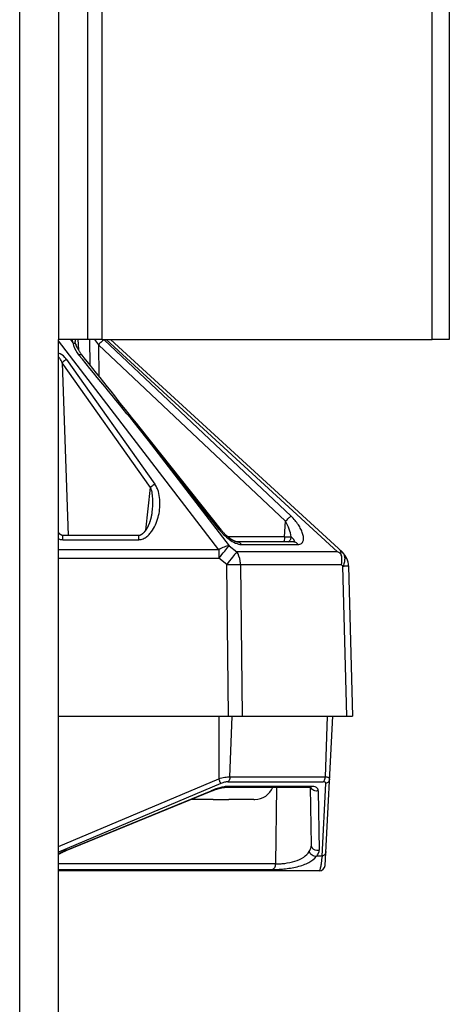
# Model space of a CAD drawing. Header units: millimetres. Extents: x 142 to 682, y 119 to 469.
# Tile 23 of 26: x 594.88 to 600.43, y 443.55 to 456.29. Entities that reach past the tile are written whole.
import ezdxf

# ---------------------------------------------------------------- set-up
doc = ezdxf.new("R2010")
doc.units = ezdxf.units.MM
doc.header["$LTSCALE"] = 46.255
doc.layers.add('00_COMPONENTS', color=7, linetype='CONTINUOUS')

msp = doc.modelspace()

# ---------------------------------------------------------------- linework, layer by layer
at = {"layer": '00_COMPONENTS'}
for p, q in [((595.9495, 452.1549), (595.9495, 469.0299)), ((600.213, 452.1549), (600.213, 469.0299)), ((594.8831, 418.0799), (594.8831, 468.6549)), ((595.3831, 468.6549), (595.3831, 452.1549)), ((595.7581, 468.6549), (595.7581, 452.1549)), ((600.4331, 468.6549), (600.4331, 452.1549)), ((595.3831, 418.0799), (595.3831, 452.1549)), ((595.9495, 452.1549), (595.3831, 452.1549)), ((597.4575, 449.4363), (595.3831, 452.1373)), ((595.539, 452.1549), (595.5705, 452.1139)), ((595.6342, 452.1549), (595.6415, 452.0215)), ((595.7919, 451.8236), (595.7881, 452.1549)), ((595.9015, 452.088), (595.9062, 451.6808)), ((598.318, 449.8046), (595.9015, 452.088)), ((595.9495, 452.1549), (600.213, 452.1549)), ((595.973, 452.1523), (598.3895, 449.8689)), ((598.9893, 449.4088), (596.0016, 452.1549)), ((596.0566, 452.1549), (599.0515, 449.4023)), ((600.4331, 452.1549), (600.213, 452.1549)), ((595.431, 451.8536), (595.5091, 449.6182)), ((596.5728, 450.2386), (595.431, 451.8536)), ((595.4882, 451.8973), (596.63, 450.2823)), ((596.4121, 451.018), (596.4185, 451.0188)), ((597.4597, 449.6972), (596.4121, 451.018)), ((596.4121, 451.018), (597.5875, 449.4876)), ((597.4884, 449.6886), (596.4385, 451.0124)), ((596.5119, 449.6904), (596.5728, 450.2386)), ((598.3038, 449.6037), (598.318, 449.8046)), ((595.441, 449.5655), (595.4409, 449.6182)), ((596.4219, 449.6182), (595.4409, 449.6182)), ((595.441, 449.5655), (596.4217, 449.5655)), ((596.4217, 449.5655), (596.4217, 449.6182)), ((598.3038, 449.6037), (597.5714, 449.6037)), ((598.4268, 449.5356), (597.6946, 449.5356)), ((597.4575, 449.4363), (595.3831, 449.4363)), ((597.4575, 449.4363), (597.4575, 449.3247)), ((597.5875, 449.4876), (597.6883, 449.4088)), ((598.9893, 449.4088), (597.6883, 449.4088)), ((597.7467, 449.5033), (598.4788, 449.5033)), ((595.3831, 449.3247), (597.4575, 449.3247)), ((597.5583, 449.2458), (597.4575, 449.3247)), ((597.5796, 447.2813), (597.5583, 449.2458)), ((597.735, 449.2458), (597.7563, 447.2813)), ((597.735, 449.2458), (599.0361, 449.2458)), ((599.059, 449.2247), (599.0361, 449.2458)), ((599.1099, 447.2813), (599.059, 449.2247)), ((599.1322, 449.2247), (599.1831, 447.2813)), ((595.3831, 447.2813), (599.1831, 447.2813)), ((597.4546, 447.2813), (597.4546, 446.4712)), ((597.5994, 446.494), (597.6286, 447.2813)), ((598.8571, 447.2813), (598.8279, 446.494)), ((598.8281, 445.3523), (598.9292, 447.2813)), ((595.3831, 445.5948), (597.4546, 446.4712)), ((598.8279, 446.494), (597.5994, 446.494)), ((597.4814, 446.4104), (595.3831, 445.5226)), ((597.5629, 446.3642), (598.6162, 446.3642)), ((597.5732, 446.4332), (598.8018, 446.4332)), ((598.643, 446.3745), (597.5902, 446.3745)), ((598.2021, 446.3642), (598.1899, 445.3707)), ((598.6522, 445.613), (598.6391, 446.3626)), ((598.7893, 445.4696), (598.8386, 446.4104)), ((595.4853, 445.5438), (597.3588, 446.3137)), ((595.4863, 445.5496), (597.3571, 446.3184)), ((597.3831, 446.2063), (597.0974, 446.2063)), ((597.3571, 446.3184), (597.3588, 446.3137)), ((597.3831, 446.2065), (597.3831, 446.2063)), ((597.5831, 446.2063), (597.5831, 446.2065)), ((597.909, 446.2063), (597.5831, 446.2063)), ((597.9206, 446.2065), (597.9206, 446.2063)), ((598.7406, 446.3184), (598.754, 445.5496)), ((595.4863, 445.5496), (595.488, 445.5449)), ((598.7893, 445.4696), (598.7177, 445.4696)), ((598.1899, 445.3707), (595.3831, 445.3707)), ((595.3831, 445.2979), (598.1451, 445.2979)), ((598.7532, 445.2813), (595.3831, 445.2813))]:
    msp.add_line(p, q, dxfattribs=at)
for points in [[(595.6112, 452.0836), (595.6105, 452.0855), (595.609, 452.0894), (595.6076, 452.0931), (595.6063, 452.0967), (595.6052, 452.1), (595.6042, 452.1032), (595.6034, 452.1061), (595.6026, 452.1088), (595.6019, 452.1114), (595.6014, 452.1137), (595.6009, 452.1159), (595.6005, 452.1179), (595.6001, 452.1198), (595.5998, 452.1215), (595.5996, 452.123), (595.5994, 452.1244), (595.5993, 452.1257), (595.5992, 452.1268), (595.5991, 452.1277), (595.5991, 452.1283)], [(595.6858, 451.956), (595.6827, 451.9598), (595.6776, 451.9664), (595.6726, 451.9732), (595.6677, 451.98), (595.663, 451.9869), (595.6583, 451.9939), (595.6538, 452.0009), (595.6495, 452.0079), (595.6453, 452.0148), (595.6413, 452.0217), (595.6375, 452.0285), (595.6339, 452.0352), (595.6305, 452.0417), (595.6272, 452.0481), (595.6242, 452.0543), (595.6214, 452.0603), (595.6188, 452.066), (595.6164, 452.0714), (595.6142, 452.0765), (595.6122, 452.0813), (595.6112, 452.0836)], [(596.5914, 449.9221), (596.5909, 449.9175), (596.5903, 449.9121), (596.5896, 449.9069), (596.5888, 449.9017), (596.5881, 449.8967), (596.5873, 449.8919), (596.5865, 449.8872), (596.5857, 449.8826), (596.5849, 449.8781), (596.5841, 449.8737), (596.5832, 449.8695), (596.5824, 449.8654), (596.5815, 449.8613), (596.5807, 449.8573), (596.5798, 449.8534), (596.5789, 449.8496), (596.578, 449.8458), (596.577, 449.8421), (596.5761, 449.8385), (596.5752, 449.8349), (596.5743, 449.8314), (596.5733, 449.828), (596.5724, 449.8247), (596.5714, 449.8214), (596.5705, 449.8182), (596.5696, 449.8151), (596.5686, 449.812), (596.5677, 449.809), (596.5668, 449.8061), (596.5658, 449.8031), (596.5648, 449.8003), (596.5639, 449.7974), (596.5629, 449.7946), (596.562, 449.7918), (596.561, 449.7891), (596.56, 449.7864), (596.5591, 449.7838), (596.5581, 449.7812), (596.5571, 449.7787), (596.5562, 449.7762), (596.5552, 449.7737), (596.5542, 449.7713), (596.5533, 449.7689), (596.5523, 449.7666), (596.5514, 449.7643), (596.5504, 449.7621), (596.5495, 449.7598), (596.5486, 449.7577), (596.5476, 449.7555), (596.5467, 449.7534), (596.5457, 449.7513), (596.5448, 449.7493), (596.5439, 449.7472), (596.5429, 449.7452), (596.542, 449.7433), (596.5411, 449.7413), (596.5401, 449.7394), (596.5392, 449.7375), (596.5383, 449.7356), (596.5374, 449.7338), (596.5364, 449.732), (596.5355, 449.7302), (596.5346, 449.7284), (596.5337, 449.7267), (596.5328, 449.7249), (596.5318, 449.7232), (596.5309, 449.7215), (596.53, 449.7199), (596.5291, 449.7183), (596.5282, 449.7166), (596.5273, 449.715), (596.5264, 449.7135), (596.5255, 449.7119), (596.5246, 449.7104), (596.5237, 449.7088), (596.5228, 449.7073), (596.5219, 449.7059), (596.521, 449.7044), (596.5201, 449.703), (596.5192, 449.7015), (596.5183, 449.7001), (596.5175, 449.6987), (596.5166, 449.6974), (596.5157, 449.696), (596.5148, 449.6947), (596.5139, 449.6933), (596.5131, 449.692), (596.5122, 449.6907), (596.5113, 449.6894), (596.5104, 449.6882), (596.5096, 449.6869), (596.5087, 449.6857), (596.5078, 449.6845), (596.507, 449.6833), (596.5061, 449.6821), (596.5052, 449.6809), (596.5044, 449.6798), (596.5035, 449.6786), (596.5027, 449.6775), (596.5018, 449.6764), (596.501, 449.6753), (596.5002, 449.6742), (596.4993, 449.6731), (596.4985, 449.6721), (596.4976, 449.6711), (596.4968, 449.67), (596.496, 449.669), (596.4952, 449.668), (596.4943, 449.667), (596.4935, 449.6661), (596.4927, 449.6651), (596.4919, 449.6641), (596.4911, 449.6632), (596.4903, 449.6623), (596.4895, 449.6614), (596.4886, 449.6605), (596.4878, 449.6596), (596.487, 449.6587), (596.4862, 449.6578), (596.4854, 449.657), (596.4846, 449.6561), (596.4838, 449.6553), (596.483, 449.6544), (596.4822, 449.6536), (596.4814, 449.6528), (596.4807, 449.652), (596.4799, 449.6512), (596.4791, 449.6504), (596.4783, 449.6497), (596.4775, 449.6489), (596.4767, 449.6481), (596.4759, 449.6474), (596.4751, 449.6467), (596.4744, 449.646), (596.4736, 449.6452), (596.4728, 449.6446), (596.472, 449.6439), (596.4713, 449.6432), (596.4705, 449.6425), (596.4698, 449.6419), (596.469, 449.6412), (596.4683, 449.6406), (596.4675, 449.64), (596.4668, 449.6394), (596.466, 449.6388), (596.4653, 449.6382), (596.4646, 449.6376), (596.4638, 449.637), (596.4631, 449.6365), (596.4624, 449.6359), (596.4616, 449.6354), (596.4609, 449.6348), (596.4602, 449.6343), (596.4595, 449.6338), (596.4587, 449.6332), (596.458, 449.6327), (596.4573, 449.6322), (596.4566, 449.6318), (596.4558, 449.6313), (596.4551, 449.6308), (596.4544, 449.6303), (596.4537, 449.6299), (596.453, 449.6294), (596.4523, 449.629), (596.4515, 449.6285), (596.4508, 449.6281), (596.4501, 449.6277), (596.4494, 449.6273), (596.4487, 449.6269), (596.448, 449.6265), (596.4472, 449.6261), (596.4465, 449.6257), (596.4458, 449.6253), (596.4451, 449.6249), (596.4444, 449.6246), (596.4437, 449.6242), (596.443, 449.6239), (596.4423, 449.6236), (596.4416, 449.6232), (596.4409, 449.6229), (596.4402, 449.6226), (596.4395, 449.6223), (596.4388, 449.6221), (596.4381, 449.6218), (596.4374, 449.6215), (596.4368, 449.6213), (596.4361, 449.621), (596.4354, 449.6208), (596.4347, 449.6206), (596.4341, 449.6204), (596.4334, 449.6201), (596.4327, 449.6199), (596.432, 449.6198), (596.4314, 449.6196), (596.4307, 449.6194), (596.4301, 449.6193), (596.4294, 449.6191), (596.4288, 449.619), (596.4281, 449.6189)], [(595.4409, 449.6182), (595.4404, 449.6182), (595.4398, 449.6183), (595.4392, 449.6183), (595.4386, 449.6183), (595.438, 449.6184), (595.4374, 449.6184), (595.4368, 449.6185), (595.4362, 449.6186), (595.4356, 449.6187), (595.435, 449.6188), (595.4344, 449.6189), (595.4338, 449.6191), (595.4332, 449.6192), (595.4326, 449.6194), (595.432, 449.6195), (595.4314, 449.6197), (595.4308, 449.6199), (595.4302, 449.6201), (595.4296, 449.6203), (595.429, 449.6205), (595.4284, 449.6207), (595.4277, 449.621), (595.4271, 449.6212), (595.4265, 449.6215), (595.4259, 449.6217), (595.4252, 449.622), (595.4246, 449.6223), (595.424, 449.6226), (595.4234, 449.6229), (595.4227, 449.6232), (595.4221, 449.6235), (595.4214, 449.6238), (595.4208, 449.6241), (595.4202, 449.6245), (595.4195, 449.6248), (595.4189, 449.6252), (595.4182, 449.6256), (595.4176, 449.626), (595.4169, 449.6263), (595.4163, 449.6267), (595.4156, 449.6271), (595.415, 449.6276), (595.4143, 449.628), (595.4137, 449.6284), (595.413, 449.6288), (595.4124, 449.6293), (595.4118, 449.6297), (595.4111, 449.6302), (595.4105, 449.6307), (595.4098, 449.6311), (595.4092, 449.6316), (595.4085, 449.6321), (595.4079, 449.6326), (595.4072, 449.6331), (595.4066, 449.6336), (595.4059, 449.6341), (595.4053, 449.6347), (595.4046, 449.6352), (595.404, 449.6358), (595.4033, 449.6363), (595.4027, 449.6369), (595.402, 449.6375), (595.4013, 449.638), (595.4007, 449.6386), (595.4, 449.6392), (595.3994, 449.6398), (595.3987, 449.6405), (595.398, 449.6411), (595.3974, 449.6417), (595.3967, 449.6424), (595.396, 449.643), (595.3954, 449.6437), (595.3947, 449.6444), (595.394, 449.6451), (595.3933, 449.6458), (595.3926, 449.6465), (595.3919, 449.6472), (595.3912, 449.6479), (595.3905, 449.6487), (595.3898, 449.6495), (595.3891, 449.6503), (595.3884, 449.6511), (595.3877, 449.6519), (595.387, 449.6527), (595.3863, 449.6535), (595.3855, 449.6544), (595.3848, 449.6552), (595.3841, 449.6561), (595.3834, 449.657), (595.3831, 449.6573)], [(597.6946, 449.5356), (597.6945, 449.5356), (597.6942, 449.5356), (597.6939, 449.5356), (597.6935, 449.5356), (597.693, 449.5356), (597.6925, 449.5357), (597.6919, 449.5358), (597.6912, 449.5358), (597.6905, 449.536), (597.6896, 449.5361), (597.6888, 449.5362), (597.6878, 449.5364), (597.6868, 449.5366), (597.6857, 449.5369), (597.6845, 449.5372), (597.6832, 449.5375), (597.6819, 449.5378), (597.6805, 449.5382), (597.679, 449.5387), (597.6775, 449.5391), (597.6759, 449.5397), (597.6742, 449.5402), (597.6724, 449.5408), (597.6706, 449.5415), (597.6687, 449.5422), (597.6668, 449.543), (597.6648, 449.5438), (597.6627, 449.5447), (597.6605, 449.5456), (597.6583, 449.5466), (597.6561, 449.5476), (597.6537, 449.5487), (597.6513, 449.5499), (597.6489, 449.5511), (597.6464, 449.5524), (597.6438, 449.5538), (597.6412, 449.5552), (597.6385, 449.5567), (597.6357, 449.5582), (597.6329, 449.5598), (597.63, 449.5615), (597.6271, 449.5633), (597.6241, 449.5652), (597.621, 449.5671), (597.6179, 449.5691), (597.6147, 449.5712), (597.6114, 449.5734), (597.608, 449.5757), (597.6046, 449.5781), (597.6011, 449.5806), (597.5976, 449.5831), (597.5939, 449.5858), (597.5902, 449.5886), (597.5864, 449.5916), (597.5825, 449.5946), (597.5786, 449.5978), (597.5745, 449.6011), (597.5703, 449.6046), (597.5661, 449.6082), (597.5617, 449.612), (597.5573, 449.6159), (597.5527, 449.6201), (597.548, 449.6244), (597.5432, 449.629), (597.5382, 449.6338), (597.533, 449.6389), (597.5279, 449.644), (597.5228, 449.6493), (597.5177, 449.6547), (597.5126, 449.6602), (597.5076, 449.6658), (597.5027, 449.6714), (597.4978, 449.6771), (597.4931, 449.6829), (597.4884, 449.6886)], [(596.4281, 449.6189), (596.4275, 449.6187), (596.4268, 449.6186), (596.4262, 449.6185), (596.4255, 449.6185), (596.4249, 449.6184), (596.4243, 449.6183), (596.4237, 449.6183), (596.4231, 449.6183), (596.4225, 449.6182), (596.4219, 449.6182)], [(597.3588, 446.3137), (597.3612, 446.3147), (597.3677, 446.3173), (597.3743, 446.3199), (597.3808, 446.3224), (597.3872, 446.3248), (597.3936, 446.3272), (597.4, 446.3295), (597.4062, 446.3317), (597.4124, 446.3338), (597.4186, 446.3359), (597.4247, 446.3378), (597.4307, 446.3397), (597.4366, 446.3415), (597.4425, 446.3433), (597.4482, 446.3449), (597.4539, 446.3465), (597.4595, 446.348), (597.465, 446.3495), (597.4705, 446.3508), (597.4758, 446.3521), (597.481, 446.3534), (597.4861, 446.3545), (597.4912, 446.3556), (597.4961, 446.3566), (597.5009, 446.3575), (597.5057, 446.3584), (597.5103, 446.3592), (597.5148, 446.3599), (597.5192, 446.3606), (597.5235, 446.3612), (597.5276, 446.3617), (597.5317, 446.3622), (597.5356, 446.3627), (597.5395, 446.363), (597.5432, 446.3633), (597.5468, 446.3636), (597.5503, 446.3638), (597.5536, 446.364), (597.5569, 446.3641), (597.56, 446.3642), (597.5629, 446.3642)], [(598.6162, 446.3642), (598.6167, 446.3642), (598.6196, 446.3642), (598.6224, 446.3641), (598.625, 446.364), (598.6275, 446.3639), (598.6298, 446.3637), (598.632, 446.3635), (598.6341, 446.3633), (598.636, 446.3631), (598.6378, 446.3628), (598.6395, 446.3625), (598.6411, 446.3623), (598.6425, 446.362), (598.6438, 446.3617), (598.645, 446.3614), (598.6461, 446.3612), (598.647, 446.3609), (598.6479, 446.3606), (598.6486, 446.3604), (598.6492, 446.3602), (598.6497, 446.36), (598.6501, 446.3598), (598.6503, 446.3597)], [(595.3831, 445.4946), (595.3886, 445.4976), (595.395, 445.501), (595.4014, 445.5044), (595.4078, 445.5078), (595.4143, 445.5111), (595.4207, 445.5143), (595.4272, 445.5175), (595.4336, 445.5207), (595.4401, 445.5237), (595.4466, 445.5268), (595.4531, 445.5298), (595.4595, 445.5327), (595.466, 445.5356), (595.4724, 445.5384), (595.4789, 445.5411), (595.4853, 445.5438)]]:
    msp.add_lwpolyline(points, dxfattribs=at)
for centre, radius, start, end in [((595.4317, 451.5785), 0.7888, 46.67637, 46.94791), ((497.1709, 370.6544), 127.6995, 38.999883, 39.544334), ((434.1229, 322.3069), 207.1508, 38.412075, 38.745917), ((596.4277, 451.0038), 0.0138, 38.41766, 38.99352), ((598.4268, 449.4849), 0.0507, 90.06089, 96.15721), ((598.6121, 448.5997), 0.8927, 62.7293, 65.00144), ((598.8823, 449.2182), 0.25, 1.5, 47.41334), ((597.9206, 446.4563), 0.25, 270, 338.3903), ((597.4831, 462.5865), 16.3803, 269.67853, 270.32147), ((597.909, 446.4695), 0.2633, 269.99928, 272.51106), ((595.9051, 444.5322), 1.1002, 112.37521, 118.32417), ((598.7532, 445.3563), 0.075, 270, 357)]:
    msp.add_arc(centre, radius, start, end, dxfattribs=at)
for points, knots in [([(595.5569, 452.1549), (595.5578, 452.1515), (595.5616, 452.1376), (595.5664, 452.124), (595.5705, 452.1139)], [0, 0, 0, 0, 0.2412166, 1, 1, 1, 1]), ([(595.5705, 452.1139), (595.5728, 452.1014), (595.5868, 452.0451), (595.6152, 451.9922), (595.644, 451.9574)], [0, 0, 0, 0, 0.2203244, 1, 1, 1, 1]), ([(595.5705, 452.1139), (595.5794, 452.1119), (595.5962, 452.1054), (595.6081, 452.0913), (595.6112, 452.0836)], [0, 0, 0, 0, 0.5249785, 1, 1, 1, 1]), ([(595.5993, 452.1549), (595.5991, 452.1527), (595.5985, 452.1439), (595.5987, 452.135), (595.5991, 452.1283)], [0, 0, 0, 0, 0.2435077, 1, 1, 1, 1]), ([(595.973, 452.1523), (595.9679, 452.1492), (595.9566, 452.141), (595.9322, 452.1201), (595.9138, 452.1015), (595.9015, 452.088)], [0, 0, 0, 0, 0.1856456, 0.4325119, 1, 1, 1, 1]), ([(595.4882, 451.8973), (595.4818, 451.9064), (595.4544, 451.9417), (595.4161, 451.9722), (595.3831, 451.9805)], [0, 0, 0, 0, 0.2457243, 1, 1, 1, 1]), ([(595.431, 451.8536), (595.4254, 451.8678), (595.4158, 451.8888), (595.3993, 451.9148), (595.389, 451.9265), (595.3831, 451.9315)], [0, 0, 0, 0, 0.4976881, 0.7479973, 1, 1, 1, 1]), ([(595.644, 451.9574), (595.646, 451.9581), (595.6531, 451.9604), (595.6604, 451.962), (595.6658, 451.9623)], [0, 0, 0, 0, 0.278067, 1, 1, 1, 1]), ([(595.6658, 451.9623), (595.6698, 451.9626), (595.6771, 451.9623), (595.6838, 451.9585), (595.6858, 451.956)], [0, 0, 0, 0, 0.5499188, 1, 1, 1, 1]), ([(595.4882, 451.8973), (595.4826, 451.8943), (595.4621, 451.8818), (595.4432, 451.8664), (595.431, 451.8536)], [0, 0, 0, 0, 0.2651035, 1, 1, 1, 1]), ([(596.4185, 451.0188), (596.4225, 451.019), (596.4298, 451.0188), (596.4364, 451.0149), (596.4384, 451.0125)], [0, 0, 0, 0, 0.5619637, 1, 1, 1, 1]), ([(596.4217, 449.5655), (596.4409, 449.5655), (596.4791, 449.5743), (596.5273, 449.6044), (596.5668, 449.643), (596.6097, 449.7003), (596.6495, 449.7793), (596.6801, 449.8794), (596.6956, 449.9822), (596.6958, 450.0858), (596.6812, 450.1715), (596.6573, 450.237), (596.6403, 450.2679), (596.63, 450.2823)], [0, 0, 0, 0, 0.06811, 0.1344903, 0.1991712, 0.2626496, 0.3872087, 0.5100835, 0.632068, 0.7537366, 0.8757813, 0.9374646, 1, 1, 1, 1]), ([(596.63, 450.2823), (596.6247, 450.2794), (596.6041, 450.267), (596.5851, 450.2516), (596.5728, 450.2386)], [0, 0, 0, 0, 0.2533651, 1, 1, 1, 1]), ([(596.5728, 450.2386), (596.5819, 450.2136), (596.593, 450.1611), (596.6013, 450.0551), (596.5973, 449.975), (596.5915, 449.9221)], [0, 0, 0, 0, 0.2498767, 0.4998524, 1, 1, 1, 1]), ([(598.318, 449.8046), (598.3303, 449.8181), (598.3486, 449.8366), (598.373, 449.8575), (598.3843, 449.8657), (598.3895, 449.8689)], [0, 0, 0, 0, 0.5674817, 0.8099557, 1, 1, 1, 1]), ([(598.3917, 449.6008), (598.3856, 449.6355), (598.3663, 449.7057), (598.3367, 449.7724), (598.318, 449.8046)], [0, 0, 0, 0, 0.4862349, 1, 1, 1, 1]), ([(598.4788, 449.5033), (598.4871, 449.5033), (598.5029, 449.5051), (598.5235, 449.515), (598.538, 449.5305), (598.5466, 449.5497), (598.5503, 449.5715), (598.5498, 449.6044), (598.5394, 449.6489), (598.5163, 449.7037), (598.4831, 449.7601), (598.4408, 449.8164), (598.4076, 449.8518), (598.3895, 449.8689)], [0, 0, 0, 0, 0.0550985, 0.102656, 0.1468784, 0.1917246, 0.2395472, 0.2913004, 0.4068859, 0.5375929, 0.6813464, 0.836212, 1, 1, 1, 1]), ([(597.4597, 449.6972), (597.465, 449.698), (597.4744, 449.6989), (597.4836, 449.6946), (597.4861, 449.6915)], [0, 0, 0, 0, 0.5724486, 1, 1, 1, 1]), ([(597.4597, 449.6972), (597.4784, 449.6736), (597.5197, 449.6279), (597.5897, 449.5678), (597.6549, 449.5275), (597.7084, 449.5076), (597.7345, 449.5033), (597.7467, 449.5033)], [0, 0, 0, 0, 0.2545285, 0.5189615, 0.778542, 0.8970227, 1, 1, 1, 1]), ([(595.3831, 449.5785), (595.3876, 449.5765), (595.406, 449.5691), (595.426, 449.5655), (595.441, 449.5655)], [0, 0, 0, 0, 0.2481472, 1, 1, 1, 1]), ([(597.7466, 449.5033), (597.741, 449.512), (597.7266, 449.5281), (597.7054, 449.5356), (597.6946, 449.5355)], [0, 0, 0, 0, 0.4894769, 1, 1, 1, 1]), ([(598.3005, 449.5592), (598.2998, 449.5545), (598.2982, 449.5464), (598.2957, 449.5385), (598.294, 449.5355)], [0, 0, 0, 0, 0.5874889, 1, 1, 1, 1]), ([(598.3038, 449.6037), (598.3037, 449.5997), (598.3034, 449.5848), (598.3022, 449.57), (598.3005, 449.5592)], [0, 0, 0, 0, 0.2685517, 1, 1, 1, 1]), ([(598.3038, 449.6037), (598.3129, 449.6033), (598.3422, 449.6022), (598.3715, 449.6011), (598.3917, 449.6008)], [0, 0, 0, 0, 0.3109372, 1, 1, 1, 1]), ([(598.3469, 449.5355), (598.3596, 449.5406), (598.3821, 449.5596), (598.3908, 449.5871), (598.3917, 449.6008)], [0, 0, 0, 0, 0.4984924, 1, 1, 1, 1]), ([(598.4288, 449.5377), (598.4306, 449.5392), (598.4333, 449.5439), (598.4319, 449.5518), (598.4283, 449.5594), (598.423, 449.5674), (598.4164, 449.5756), (598.4061, 449.587), (598.3976, 449.5953), (598.3917, 449.6008)], [0, 0, 0, 0, 0.0921086, 0.1842942, 0.2919775, 0.4143683, 0.5487031, 0.6924562, 1, 1, 1, 1]), ([(598.4251, 449.5356), (598.4255, 449.5357), (598.4268, 449.5363), (598.428, 449.5371), (598.4288, 449.5377)], [0, 0, 0, 0, 0.2727405, 1, 1, 1, 1]), ([(598.4788, 449.5033), (598.4731, 449.512), (598.4588, 449.5281), (598.4375, 449.5356), (598.4268, 449.5355)], [0, 0, 0, 0, 0.4894865, 1, 1, 1, 1]), ([(597.4575, 449.3247), (597.4821, 449.3561), (597.5252, 449.4106), (597.5686, 449.4648), (597.5875, 449.4876)], [0, 0, 0, 0, 0.5737304, 1, 1, 1, 1]), ([(597.5875, 449.4876), (597.5666, 449.4848), (597.5213, 449.4708), (597.4796, 449.4494), (597.4575, 449.4363)], [0, 0, 0, 0, 0.4514246, 1, 1, 1, 1]), ([(597.6883, 449.4088), (597.6694, 449.3859), (597.6259, 449.3317), (597.5829, 449.2772), (597.5583, 449.2458)], [0, 0, 0, 0, 0.4262662, 1, 1, 1, 1]), ([(597.735, 449.2458), (597.7347, 449.2607), (597.7301, 449.3174), (597.7112, 449.3736), (597.6883, 449.4088)], [0, 0, 0, 0, 0.2619474, 1, 1, 1, 1]), ([(599.0323, 449.3881), (599.0314, 449.3885), (599.0276, 449.39), (599.0239, 449.3917), (599.0211, 449.3932)], [0, 0, 0, 0, 0.2403388, 1, 1, 1, 1]), ([(599.0211, 449.3932), (599.0229, 449.3898), (599.0301, 449.3761), (599.0362, 449.3617), (599.0401, 449.3506)], [0, 0, 0, 0, 0.2450409, 1, 1, 1, 1]), ([(599.0323, 449.3881), (599.0333, 449.392), (599.0357, 449.4035), (599.0344, 449.4179), (599.0285, 449.4234)], [0, 0, 0, 0, 0.3325626, 1, 1, 1, 1]), ([(599.0401, 449.3506), (599.0396, 449.3539), (599.0377, 449.3665), (599.035, 449.379), (599.0323, 449.3881)], [0, 0, 0, 0, 0.2586549, 1, 1, 1, 1]), ([(599.0515, 449.4023), (599.061, 449.3936), (599.0767, 449.3701), (599.0846, 449.326), (599.0787, 449.2759), (599.0668, 449.242), (599.059, 449.2247)], [0, 0, 0, 0, 0.2045785, 0.4331803, 0.6982685, 1, 1, 1, 1]), ([(599.0401, 449.3506), (599.0412, 449.3423), (599.0443, 449.3074), (599.0411, 449.272), (599.0361, 449.2458)], [0, 0, 0, 0, 0.2394616, 1, 1, 1, 1]), ([(597.5583, 449.2458), (597.5745, 449.246), (597.6334, 449.2465), (597.6924, 449.2465), (597.735, 449.2458)], [0, 0, 0, 0, 0.275885, 1, 1, 1, 1]), ([(599.059, 449.2247), (599.0645, 449.2248), (599.0749, 449.225), (599.0894, 449.2251), (599.102, 449.2252), (599.1125, 449.2253), (599.1207, 449.2253), (599.1262, 449.2252), (599.1293, 449.2251), (599.1309, 449.225), (599.1316, 449.2249), (599.1322, 449.2248), (599.1322, 449.2247)], [0, 0, 0, 0, 0.2248353, 0.4242735, 0.5964025, 0.7395662, 0.8523927, 0.9338063, 0.9624855, 0.983059, 0.9955079, 1, 1, 1, 1]), ([(597.5994, 446.494), (597.5769, 446.494), (597.528, 446.4885), (597.4802, 446.478), (597.4546, 446.4712)], [0, 0, 0, 0, 0.4590154, 1, 1, 1, 1]), ([(597.4814, 446.4104), (597.4776, 446.4182), (597.4686, 446.4385), (597.4598, 446.4588), (597.4546, 446.4712)], [0, 0, 0, 0, 0.3922882, 1, 1, 1, 1]), ([(597.5994, 446.494), (597.5992, 446.4878), (597.5965, 446.4657), (597.5858, 446.4435), (597.5732, 446.4332)], [0, 0, 0, 0, 0.2733203, 1, 1, 1, 1]), ([(598.8279, 446.494), (598.8277, 446.4878), (598.825, 446.4657), (598.8143, 446.4435), (598.8018, 446.4332)], [0, 0, 0, 0, 0.2733203, 1, 1, 1, 1]), ([(598.8867, 446.4712), (598.8868, 446.4729), (598.8864, 446.4764), (598.8835, 446.4811), (598.8786, 446.4851), (598.8687, 446.4898), (598.8515, 446.4933), (598.8365, 446.494), (598.8279, 446.494)], [0, 0, 0, 0, 0.0738147, 0.1498286, 0.2378931, 0.3446306, 0.6254337, 1, 1, 1, 1]), ([(598.8867, 446.4712), (598.886, 446.458), (598.8755, 446.4309), (598.8517, 446.4149), (598.8386, 446.4104)], [0, 0, 0, 0, 0.4893911, 1, 1, 1, 1]), ([(597.5902, 446.3745), (597.573, 446.3745), (597.5361, 446.3713), (597.4573, 446.3554), (597.3973, 446.3349), (597.3571, 446.3184)], [0, 0, 0, 0, 0.2141768, 0.4594357, 1, 1, 1, 1]), ([(597.5732, 446.4332), (597.5588, 446.4332), (597.5272, 446.4275), (597.4972, 446.4171), (597.4814, 446.4104)], [0, 0, 0, 0, 0.4559022, 1, 1, 1, 1]), ([(597.5902, 446.3745), (597.5866, 446.3715), (597.5782, 446.3662), (597.5684, 446.3642), (597.5634, 446.3642)], [0, 0, 0, 0, 0.48834, 1, 1, 1, 1]), ([(598.643, 446.3745), (598.6394, 446.3715), (598.631, 446.3662), (598.6212, 446.3642), (598.6162, 446.3642)], [0, 0, 0, 0, 0.4883353, 1, 1, 1, 1]), ([(598.7406, 446.3184), (598.7316, 446.3152), (598.7115, 446.3119), (598.6812, 446.3182), (598.6558, 446.3358), (598.6453, 446.3532), (598.6422, 446.362)], [0, 0, 0, 0, 0.2393683, 0.5029811, 0.7642808, 1, 1, 1, 1]), ([(598.7406, 446.3184), (598.7404, 446.3264), (598.7363, 446.3435), (598.7144, 446.3621), (598.6823, 446.3729), (598.6571, 446.3745), (598.643, 446.3745)], [0, 0, 0, 0, 0.1924584, 0.3991256, 0.6603762, 1, 1, 1, 1]), ([(598.8386, 446.4104), (598.8388, 446.4136), (598.8376, 446.4204), (598.8295, 446.4283), (598.817, 446.4324), (598.8072, 446.4332), (598.8018, 446.4332)], [0, 0, 0, 0, 0.1978501, 0.4024613, 0.6624305, 1, 1, 1, 1]), ([(598.6241, 445.533), (598.6325, 445.5464), (598.6458, 445.5717), (598.6524, 445.6002), (598.6522, 445.613)], [0, 0, 0, 0, 0.5519435, 1, 1, 1, 1]), ([(598.754, 445.5496), (598.7435, 445.5458), (598.7193, 445.5426), (598.684, 445.5538), (598.6585, 445.5799), (598.6524, 445.6026), (598.6522, 445.613)], [0, 0, 0, 0, 0.2421982, 0.5131403, 0.7747937, 1, 1, 1, 1]), ([(598.1451, 445.2979), (598.1684, 445.2979), (598.2191, 445.2995), (598.3277, 445.3076), (598.4402, 445.3249), (598.5472, 445.3573), (598.6345, 445.3959), (598.6908, 445.437), (598.7177, 445.4696)], [0, 0, 0, 0, 0.1143565, 0.2477711, 0.5331293, 0.6690167, 0.793182, 1, 1, 1, 1]), ([(598.1899, 445.3707), (598.2079, 445.3707), (598.2469, 445.3721), (598.3309, 445.3798), (598.4374, 445.4001), (598.5498, 445.4494), (598.606, 445.504), (598.6241, 445.533)], [0, 0, 0, 0, 0.1126976, 0.243663, 0.5262085, 0.7860767, 1, 1, 1, 1]), ([(598.7177, 445.4696), (598.6983, 445.4664), (598.6558, 445.4788), (598.6294, 445.5134), (598.6241, 445.533)], [0, 0, 0, 0, 0.4919534, 1, 1, 1, 1]), ([(598.7177, 445.4696), (598.7282, 445.4827), (598.7451, 445.5072), (598.7542, 445.5367), (598.754, 445.5496)], [0, 0, 0, 0, 0.5650501, 1, 1, 1, 1]), ([(598.7893, 445.4696), (598.7861, 445.4417), (598.7813, 445.4029), (598.7742, 445.3555), (598.7696, 445.3292), (598.7654, 445.3089), (598.7612, 445.2942), (598.7582, 445.2857), (598.7547, 445.2813), (598.7532, 445.2813)], [0, 0, 0, 0, 0.4365863, 0.6058781, 0.7436635, 0.8507499, 0.9279684, 0.976486, 1, 1, 1, 1]), ([(598.8374, 445.5304), (598.8368, 445.5176), (598.8266, 445.4905), (598.8027, 445.4742), (598.7893, 445.4696)], [0, 0, 0, 0, 0.4759933, 1, 1, 1, 1]), ([(598.1451, 445.2979), (598.1515, 445.2993), (598.1646, 445.3061), (598.179, 445.3239), (598.1877, 445.3464), (598.1898, 445.3627), (598.1899, 445.3707)], [0, 0, 0, 0, 0.2151831, 0.4660473, 0.7374519, 1, 1, 1, 1])]:
    msp.add_open_spline(points, degree=3, knots=knots, dxfattribs=at)
for points in [[(595.9015, 452.088), (595.8878, 452.1114), (595.8726, 452.1342), (595.855, 452.1549)], [(597.3831, 446.2065), (597.4165, 446.2062), (597.4831, 446.2063), (597.5498, 446.2062), (597.5831, 446.2065)]]:
    msp.add_open_spline(points, degree=3, dxfattribs=at)

doc.saveas('drawing.dxf')
